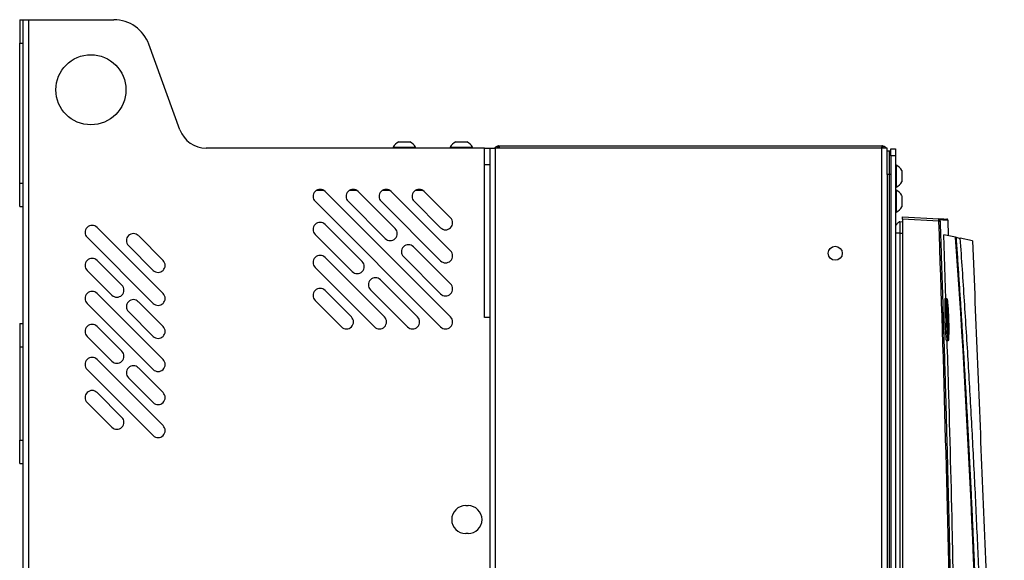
# Model space of a CAD drawing. Header units: millimetres. Extents: x 155400 to 158181, y 110641 to 115017.
# Tile 56 of 126: x 156177 to 156598, y 113231 to 113463. Entities that reach past the tile are written whole.
import ezdxf

# ---------------------------------------------------------------- set-up
doc = ezdxf.new("R2010")
doc.units = ezdxf.units.MM

msp = doc.modelspace()

# ---------------------------------------------------------------- linework, layer by layer
at = {"color": 7, "linetype": 'Continuous', "lineweight": 25}
for p, q in [((156176.56, 113462.52), (156176.56, 113452.52)), ((156176.56, 113462.52), (156178.06, 113462.52)), ((156178.06, 112557.27), (156178.06, 113462.52)), ((156178.06, 113462.52), (156180.46, 113462.52)), ((156180.46, 112557.27), (156180.46, 113462.52)), ((156180.46, 113462.52), (156216.84, 113462.52)), ((156176.56, 113452.52), (156178.06, 113452.52)), ((156176.56, 113392.52), (156176.56, 113452.52)), ((156245.19, 113415.42), (156231.87, 113452)), ((156375.66, 113407.52), (156256.46, 113407.52)), ((156336.51, 113407.9), (156336.51, 113407.52)), ((156336.51, 113407.9), (156346.01, 113407.9)), ((156338.89, 113410.27), (156343.64, 113410.27)), ((156346.01, 113407.52), (156346.01, 113407.9)), ((156360.91, 113407.9), (156360.91, 113407.52)), ((156360.91, 113407.9), (156370.41, 113407.9)), ((156363.28, 113410.27), (156368.03, 113410.27)), ((156370.41, 113407.52), (156370.41, 113407.9)), ((156375.66, 113400.52), (156375.66, 113407.52)), ((156378.06, 113400.52), (156378.06, 113407.52)), ((156378.06, 113407.52), (156380.31, 113407.52)), ((156380.31, 112557.27), (156380.31, 113407.52)), ((156545.81, 113407.52), (156380.31, 113407.52)), ((156381.81, 113408.52), (156545.81, 113408.52)), ((156545.81, 112557.27), (156545.81, 113407.52)), ((156548.06, 113407.52), (156545.81, 113407.52)), ((156548.06, 113396.27), (156548.06, 113407.52)), ((156549.06, 113406.27), (156548.06, 113406.27)), ((156549.56, 113407.27), (156551.56, 113407.27)), ((156549.56, 113404.27), (156549.56, 113407.27)), ((156551.56, 113404.27), (156549.56, 113404.27)), ((156549.56, 113404.27), (156549.56, 113001.57)), ((156551.56, 113407.27), (156551.56, 113404.27)), ((156551.56, 113404.27), (156551.56, 113001.57)), ((156375.66, 113335.02), (156375.66, 113400.52)), ((156378.05, 113335.02), (156378.05, 113400.52)), ((156551.94, 113400.27), (156551.56, 113400.27)), ((156551.94, 113400.27), (156551.94, 113390.77)), ((156548.06, 113396.27), (156548.06, 113024.27)), ((156549.06, 113396.27), (156548.06, 113396.27)), ((156549.06, 113024.27), (156549.06, 113396.27)), ((156554.31, 113397.9), (156554.31, 113393.15)), ((156176.56, 113382.52), (156176.56, 113392.52)), ((156176.56, 113392.52), (156178.06, 113392.52)), ((156551.56, 113390.77), (156551.94, 113390.77)), ((156303.75, 113389.52), (156306.63, 113389.52)), ((156361.05, 113335.28), (156307.31, 113389.02)), ((156317.89, 113389.52), (156320.77, 113389.52)), ((156337.36, 113373.11), (156321.45, 113389.02)), ((156332.03, 113389.52), (156334.92, 113389.52)), ((156361.05, 113363.56), (156335.59, 113389.02)), ((156346.17, 113389.52), (156349.06, 113389.52)), ((156361.05, 113377.7), (156349.74, 113389.02)), ((156551.94, 113389.57), (156551.56, 113389.57)), ((156551.94, 113389.57), (156551.94, 113380.07)), ((156554.31, 113387.19), (156554.31, 113382.44)), ((156176.56, 113382.52), (156178.06, 113382.52)), ((156356.81, 113331.03), (156303.07, 113384.77)), ((156333.12, 113368.86), (156317.21, 113384.77)), ((156356.81, 113359.32), (156331.35, 113384.77)), ((156356.81, 113373.46), (156345.49, 113384.77)), ((156551.56, 113380.07), (156551.94, 113380.07)), ((156554.56, 113378.14), (156570.21, 113377.32)), ((156323.22, 113358.96), (156307.31, 113374.87)), ((156553.49, 113376.03), (156554.56, 113376.07)), ((156554.56, 113377.14), (156554.56, 113002.14)), ((156570.2, 113376.32), (156554.56, 113377.14)), ((156574.32, 113370.03), (156574.1, 113376.67)), ((156209.69, 113373.61), (156237.97, 113345.32)), ((156227.37, 113370.07), (156237.97, 113359.46)), ((156318.98, 113354.72), (156303.07, 113370.63)), ((156553.49, 113371.14), (156554.56, 113371.14)), ((156553.49, 113371.14), (156553.49, 113208.92)), ((156573.16, 113342.96), (156572.29, 113370.47)), ((156577.38, 113369.39), (156572.29, 113370.47)), ((156205.45, 113369.36), (156233.73, 113341.08)), ((156223.12, 113365.83), (156233.73, 113355.22)), ((156361.05, 113349.42), (156345.14, 113365.33)), ((156584.59, 113367.85), (156579.35, 113368.97)), ((156209.69, 113359.46), (156220.29, 113348.86)), ((156332.77, 113335.28), (156307.31, 113360.73)), ((156356.81, 113345.17), (156340.9, 113361.08)), ((156205.45, 113355.22), (156216.05, 113344.61)), ((156328.52, 113331.03), (156303.07, 113356.49)), ((156346.91, 113335.28), (156331, 113351.19)), ((156209.69, 113345.32), (156237.97, 113317.04)), ((156318.62, 113335.28), (156307.31, 113346.59)), ((156342.67, 113331.03), (156326.76, 113346.94)), ((156205.45, 113341.08), (156233.73, 113312.79)), ((156227.37, 113341.79), (156237.97, 113331.18)), ((156314.38, 113331.03), (156303.07, 113342.35)), ((156572, 113327.93), (156572, 113340.34)), ((156572.82, 113343.14), (156573.58, 113343.14)), ((156573.58, 113343.14), (156573.65, 113342.91)), ((156223.12, 113337.54), (156233.73, 113326.94)), ((156176.56, 113332.52), (156178.06, 113332.52)), ((156176.56, 113332.52), (156176.56, 113322.52)), ((156378.06, 113335.02), (156375.66, 113335.02)), ((156378.06, 112931.02), (156378.06, 113335.02)), ((156209.69, 113331.18), (156220.29, 113320.57)), ((156205.45, 113326.94), (156216.05, 113316.33)), ((156573.38, 113325.14), (156574.13, 113325.14)), ((156176.56, 113322.52), (156178.06, 113322.52)), ((156176.56, 113322.52), (156176.56, 113282.52)), ((156209.69, 113317.04), (156237.97, 113288.75)), ((156205.45, 113312.79), (156233.73, 113284.51)), ((156227.37, 113313.5), (156237.97, 113302.9)), ((156223.12, 113309.26), (156233.73, 113298.65)), ((156209.69, 113302.9), (156220.29, 113292.29)), ((156205.45, 113298.65), (156216.05, 113288.05)), ((156176.56, 113282.52), (156178.06, 113282.52)), ((156176.56, 113272.52), (156176.56, 113282.52)), ((156176.56, 113272.52), (156178.06, 113272.52)), ((156367.56, 113254.52), (156368.56, 113254.52)), ((156368.56, 113242.52), (156367.56, 113242.52))]:
    msp.add_line(p, q, dxfattribs=at)
at = {"color": 7, "linetype": 'Continuous', "lineweight": 25, "flags": 128}
msp.add_lwpolyline([(156573.7, 113338.03), (156573.69, 113338.05), (156573.68, 113338.07), (156573.65, 113338.09), (156573.62, 113338.1), (156573.58, 113338.11), (156573.54, 113338.12), (156573.5, 113338.13), (156573.45, 113338.13)], dxfattribs=at)
at = {"color": 7, "linetype": 'Continuous', "lineweight": 25}
for centre, radius in [((156207.06, 113432.52), 15), ((156525.81, 113362.52), 3)]:
    msp.add_circle(centre, radius, dxfattribs=at)
for centre, radius, start, end in [((156216.84, 113446.52), 16, 20, 90), ((156256.46, 113419.52), 12, 200, 270), ((156341.26, 113405.52), 5.32, 116.5409, 153.3384), ((156341.26, 113405.52), 5.32, 26.6616, 63.4591), ((156365.66, 113405.52), 5.32, 116.5409, 153.3384), ((156365.66, 113405.52), 5.32, 26.6616, 63.4591), ((156549.55, 113395.52), 5.32, 26.5409, 63.3384), ((156549.55, 113395.52), 5.32, 296.6616, 333.4591), ((156305.19, 113386.89), 3, 45, 225), ((156319.33, 113386.89), 3, 45, 225), ((156333.47, 113386.89), 3, 45, 225), ((156347.62, 113386.89), 3, 45, 225), ((156549.55, 113384.82), 5.32, 26.5409, 63.3384), ((156549.55, 113384.82), 5.32, 296.6616, 333.4591), ((156207.57, 113371.48), 3, 45, 225), ((156305.19, 113372.75), 3, 45, 225), ((156358.93, 113375.58), 3, 225, 45), ((156567.86, 113446.37), 70.09, 271.9151, 272.3021), ((156570.18, 113376.82), 0.5, 1.968, 86.9776), ((156225.24, 113367.95), 3, 45, 225), ((156335.24, 113370.98), 3, 225, 45), ((156343.02, 113363.21), 3, 45, 225), ((156305.19, 113358.61), 3, 45, 225), ((156358.93, 113361.44), 3, 225, 45), ((156207.57, 113357.34), 3, 45, 225), ((156235.85, 113357.34), 3, 225, 45), ((156321.1, 113356.84), 3, 225, 45), ((156218.17, 113346.74), 3, 225, 45), ((156328.88, 113349.06), 3, 45, 225), ((156358.93, 113347.3), 3, 225, 45), ((156207.57, 113343.2), 3, 45, 225), ((156235.85, 113343.2), 3, 225, 45), ((156305.19, 113344.47), 3, 45, 225), ((156225.24, 113339.67), 3, 45, 225), ((156207.57, 113329.06), 3, 45, 225), ((156316.5, 113333.15), 3, 225, 45), ((156330.64, 113333.15), 3, 225, 45), ((156344.79, 113333.15), 3, 225, 45), ((156358.93, 113333.15), 3, 225, 45), ((156235.85, 113329.06), 3, 225, 45), ((156218.17, 113318.45), 3, 225, 45), ((156207.57, 113314.92), 3, 45, 225), ((156235.85, 113314.92), 3, 225, 45), ((156225.24, 113311.38), 3, 45, 225), ((156207.57, 113300.77), 3, 45, 225), ((156235.85, 113300.77), 3, 225, 45), ((156218.17, 113290.17), 3, 225, 45), ((156235.85, 113286.63), 3, 225, 45), ((156367.56, 113248.52), 6, 90, 270), ((156368.56, 113248.52), 6, 270, 90)]:
    msp.add_arc(centre, radius, start, end, dxfattribs=at)
for points, knots in [([(156375.66, 113407.52), (156375.71, 113407.52), (156375.81, 113407.52), (156375.96, 113407.52), (156376.11, 113407.52), (156376.26, 113407.52), (156376.4, 113407.52), (156376.64, 113407.52), (156376.95, 113407.52), (156377.31, 113407.52), (156377.61, 113407.52), (156377.82, 113407.52), (156377.95, 113407.52), (156378.02, 113407.52), (156378.04, 113407.52), (156378.05, 113407.52)], [0, 0, 0, 0, 0.041952, 0.083581, 0.125053, 0.166535, 0.208194, 0.250194, 0.375039, 0.50006, 0.624905, 0.749926, 0.833468, 0.91638, 1, 1, 1, 1]), ([(156379.94, 113407.52), (156380.04, 113407.68), (156380.17, 113407.82), (156380.44, 113408.07), (156380.59, 113408.18), (156380.92, 113408.35), (156381.09, 113408.41), (156381.44, 113408.5), (156381.63, 113408.52), (156381.81, 113408.52)], [0, 0, 0, 0, 0.25, 0.25, 0.5, 0.5, 0.75, 0.75, 1, 1, 1, 1]), ([(156381.81, 113408.52), (156381.75, 113408.52), (156381.69, 113408.5), (156381.57, 113408.42), (156381.51, 113408.35), (156381.4, 113408.18), (156381.35, 113408.07), (156381.26, 113407.82), (156381.22, 113407.68), (156381.19, 113407.52)], [0, 0, 0, 0, 0.25, 0.25, 0.5, 0.5, 0.75, 0.75, 1, 1, 1, 1]), ([(156546.43, 113407.52), (156546.4, 113407.68), (156546.36, 113407.82), (156546.27, 113408.07), (156546.21, 113408.18), (156546.1, 113408.35), (156546.05, 113408.41), (156545.93, 113408.5), (156545.87, 113408.52), (156545.81, 113408.52)], [0, 0, 0, 0, 0.25, 0.25, 0.5, 0.5, 0.75, 0.75, 1, 1, 1, 1]), ([(156545.81, 113408.52), (156545.81, 113408.52), (156545.82, 113408.52), (156545.82, 113408.52), (156545.82, 113408.52), (156546.09, 113408.52), (156546.44, 113408.46), (156547.01, 113408.2), (156547.41, 113407.94), (156547.6, 113407.61), (156547.65, 113407.52)], [0, 0, 0, 0, 0.004247, 0.00542, 0.006609, 0.007528, 0.372886, 0.491767, 0.87052, 1, 1, 1, 1]), ([(156549.06, 113396.27), (156549.06, 113397.58), (156549.06, 113398.89), (156549.06, 113401.31), (156549.06, 113402.42), (156549.06, 113404.27), (156549.06, 113405.01), (156549.06, 113406.01), (156549.06, 113406.27), (156549.06, 113406.27)], [0, 0, 0, 0, 0.25, 0.25, 0.5, 0.5, 0.75, 0.75, 1, 1, 1, 1]), ([(156375.66, 113400.52), (156375.96, 113400.52), (156376.26, 113400.52), (156376.82, 113400.52), (156377.08, 113400.52), (156377.52, 113400.52), (156377.7, 113400.52), (156377.96, 113400.52), (156378.04, 113400.52), (156378.06, 113400.52)], [0, 0, 0, 0, 0.25, 0.25, 0.5, 0.5, 0.75, 0.75, 1, 1, 1, 1]), ([(156554.56, 113377.14), (156554.56, 113377.26), (156554.56, 113377.38), (156554.56, 113377.63), (156554.56, 113377.75), (156554.56, 113377.94), (156554.56, 113378.02), (156554.56, 113378.12), (156554.56, 113378.14), (156554.56, 113378.14)], [0, 0, 0, 0, 0.25, 0.25, 0.5, 0.5, 0.75, 0.75, 1, 1, 1, 1]), ([(156553.49, 113376.03), (156553.44, 113376.03), (156553.38, 113376.01), (156553.24, 113375.96), (156553.15, 113375.91), (156552.94, 113375.78), (156552.82, 113375.7), (156552.57, 113375.49), (156552.43, 113375.37), (156552.18, 113375.11), (156552.07, 113374.97), (156551.87, 113374.71), (156551.79, 113374.59), (156551.66, 113374.38), (156551.62, 113374.29), (156551.57, 113374.14), (156551.56, 113374.08), (156551.56, 113374.03)], [0, 0, 0, 0, 0.125, 0.125, 0.25, 0.25, 0.375, 0.375, 0.5, 0.5, 0.625, 0.625, 0.75, 0.75, 0.875, 0.875, 1, 1, 1, 1]), ([(156553.49, 113376.03), (156553.49, 113376.03), (156553.49, 113375.9), (156553.49, 113375.41), (156553.49, 113375.05), (156553.49, 113374.14), (156553.49, 113373.6), (156553.49, 113372.42), (156553.49, 113371.78), (156553.49, 113371.14)], [0, 0, 0, 0, 0.25, 0.25, 0.5, 0.5, 0.75, 0.75, 1, 1, 1, 1]), ([(156570.2, 113376.32), (156570.2, 113376.35), (156570.2, 113376.42), (156570.21, 113376.52), (156570.21, 113376.62), (156570.21, 113376.72), (156570.21, 113376.82), (156570.21, 113376.9), (156570.21, 113376.98), (156570.21, 113377.06), (156570.21, 113377.13), (156570.21, 113377.18), (156570.21, 113377.23), (156570.21, 113377.27), (156570.21, 113377.3), (156570.21, 113377.31), (156570.21, 113377.32), (156570.21, 113377.32)], [0, 0, 0, 0, 0.0660156, 0.1321135, 0.198296, 0.2645659, 0.3309254, 0.3973773, 0.4639238, 0.5305675, 0.5973109, 0.6641564, 0.7311064, 0.7981633, 0.8653296, 0.9326077, 1, 1, 1, 1]), ([(156577.16, 113002.14), (156577.09, 113033.33), (156576.89, 113064.51), (156576.24, 113126.89), (156575.79, 113158.08), (156574.64, 113220.44), (156573.93, 113251.62), (156572.26, 113313.97), (156571.29, 113345.15), (156570.2, 113376.32)], [0, 0, 0, 0, 0.25, 0.25, 0.5, 0.5, 0.75, 0.75, 1, 1, 1, 1]), ([(156570.21, 113377.32), (156570.96, 113377.28), (156572.47, 113377.2), (156573.52, 113377.14), (156573.53, 113377.14), (156573.53, 113377.14)], [0, 0, 0, 0, 0.373336, 0.746663, 1, 1, 1, 1]), ([(156570.68, 113376.83), (156570.67, 113376.84), (156570.67, 113376.78), (156570.67, 113376.6), (156570.67, 113376.47), (156570.68, 113376.34)], [0, 0, 0, 0, 0.5, 0.5, 1, 1, 1, 1]), ([(156573.97, 113376.66), (156574, 113376.66), (156574.07, 113376.66), (156573.08, 113376.71), (156571.48, 113376.79), (156570.68, 113376.83)], [0, 0, 0, 0, 0.199962, 0.599978, 1, 1, 1, 1]), ([(156570.68, 113376.34), (156570.8, 113372.69), (156571.06, 113365.4), (156571.42, 113354.46), (156571.78, 113343.52), (156572.13, 113332.59), (156572.46, 113321.65), (156572.79, 113310.71), (156573.1, 113299.77), (156573.41, 113288.81), (156573.71, 113277.85), (156573.99, 113266.87), (156574.26, 113255.87), (156574.53, 113244.85), (156574.78, 113233.8), (156575.02, 113222.72), (156575.26, 113211.61), (156575.48, 113200.45), (156575.75, 113186.03), (156576.06, 113168.34), (156576.39, 113147.41), (156576.68, 113126.49), (156576.94, 113105.6), (156577.15, 113084.76), (156577.33, 113063.97), (156577.47, 113043.27), (156577.58, 113022.67), (156577.62, 113008.97), (156577.63, 113002.14)], [0, 0, 0, 0, 0.02925, 0.058487, 0.087717, 0.116944, 0.146175, 0.175415, 0.20467, 0.233945, 0.263249, 0.29259, 0.321979, 0.35143, 0.380952, 0.410557, 0.440258, 0.470066, 0.499991, 0.555911, 0.611847, 0.667756, 0.723592, 0.779309, 0.834858, 0.890185, 0.945242, 1, 1, 1, 1]), ([(156574.11, 113376.66), (156574.1, 113376.71), (156574.09, 113376.84), (156573.98, 113377), (156573.82, 113377.11), (156573.7, 113377.13), (156573.64, 113377.14)], [0, 0, 0, 0, 0.241203, 0.5, 0.758797, 1, 1, 1, 1]), ([(156553.49, 113371.14), (156553.44, 113371.14), (156553.38, 113371.14), (156553.24, 113371.14), (156553.15, 113371.14), (156552.94, 113371.14), (156552.82, 113371.14), (156552.57, 113371.14), (156552.43, 113371.14), (156552.18, 113371.14), (156552.07, 113371.14), (156551.87, 113371.14), (156551.79, 113371.14), (156551.66, 113371.14), (156551.62, 113371.14), (156551.57, 113371.14), (156551.56, 113371.14), (156551.56, 113371.14)], [0, 0, 0, 0, 0.125, 0.125, 0.25, 0.25, 0.375, 0.375, 0.5, 0.5, 0.625, 0.625, 0.75, 0.75, 0.875, 0.875, 1, 1, 1, 1]), ([(156577.38, 113369.39), (156577.39, 113369.38), (156577.42, 113369.38), (156577.45, 113369.37), (156577.49, 113369.36), (156577.51, 113369.36), (156577.53, 113369.36), (156577.53, 113369.36), (156577.53, 113369.36)], [0, 0, 0, 0, 0.168698, 0.332627, 0.500701, 0.749928, 0.874591, 1, 1, 1, 1]), ([(156577.53, 113369.36), (156577.7, 113366.89), (156578.04, 113361.95), (156578.54, 113354.55), (156579.03, 113347.15), (156579.51, 113339.75), (156579.97, 113332.34), (156580.43, 113324.94), (156580.87, 113317.54), (156581.31, 113310.14), (156581.73, 113302.74), (156582.14, 113295.34), (156582.54, 113287.94), (156582.93, 113280.54), (156583.31, 113273.13), (156583.68, 113265.74), (156584.04, 113258.34), (156584.38, 113250.94), (156584.72, 113243.54), (156585.04, 113236.14), (156585.36, 113228.74), (156585.66, 113221.35), (156585.95, 113213.95), (156586.23, 113206.55), (156586.51, 113199.16), (156586.77, 113191.76), (156587.02, 113184.37), (156587.25, 113176.98), (156587.48, 113169.58), (156587.7, 113162.19), (156587.9, 113154.8), (156588.1, 113147.41), (156588.28, 113140.02), (156588.46, 113132.63), (156588.62, 113125.24), (156588.77, 113117.85), (156588.87, 113112.93), (156588.91, 113110.47)], [0, 0, 0, 0, 0.0286306, 0.057258, 0.0858822, 0.1145032, 0.1431209, 0.1717353, 0.2003465, 0.2289543, 0.2575587, 0.2861598, 0.3147574, 0.3433515, 0.3719422, 0.4005294, 0.4291131, 0.4576931, 0.4862696, 0.5148425, 0.5434117, 0.5719773, 0.6005391, 0.6290972, 0.6576516, 0.6862021, 0.7147488, 0.7432917, 0.7718307, 0.8003659, 0.828897, 0.8574243, 0.8859475, 0.9144667, 0.9429819, 0.971493, 1, 1, 1, 1]), ([(156591.66, 113046.66), (156591.65, 113048.21), (156591.62, 113051.57), (156591.58, 113056.61), (156591.54, 113061.78), (156591.48, 113067.43), (156591.39, 113075.83), (156591.25, 113086.07), (156590.98, 113103.94), (156590.45, 113130.82), (156589.49, 113167.61), (156588.42, 113198.96), (156587.53, 113221.35), (156586.97, 113234.78), (156586.36, 113248.21), (156585.73, 113261.64), (156585.06, 113275.07), (156584.35, 113288.49), (156583.61, 113301.91), (156582.83, 113315.33), (156582.01, 113328.75), (156581.16, 113342.16), (156580.28, 113355.56), (156579.66, 113364.5), (156579.35, 113368.97)], [0, 0, 0, 0, 0.014401, 0.03125, 0.046875, 0.0625, 0.083787, 0.125, 0.157754, 0.25, 0.37501, 0.499999, 0.541684, 0.583365, 0.625044, 0.666719, 0.708392, 0.750061, 0.791727, 0.833389, 0.875048, 0.916702, 0.958353, 1, 1, 1, 1]), ([(156584.59, 113367.85), (156585.3, 113350.43), (156586.01, 113332.83), (156587.45, 113297.41), (156588.17, 113279.59), (156590.34, 113225.94), (156591.8, 113189.95), (156593.97, 113136.34), (156594.69, 113118.54), (156595.59, 113096.44), (156595.86, 113089.82), (156596.17, 113082.12), (156596.31, 113078.69), (156596.36, 113077.46), (156596.37, 113077.18), (156596.38, 113077.04), (156596.39, 113076.65), (156596.4, 113076.43), (156596.42, 113076.02), (156596.43, 113075.83), (156596.44, 113075.46), (156596.45, 113075.28), (156596.47, 113074.77), (156596.48, 113074.46), (156596.51, 113073.84), (156596.52, 113073.55), (156596.54, 113072.96), (156596.55, 113072.67), (156596.58, 113072.08), (156596.59, 113071.79), (156596.61, 113071.31), (156596.61, 113071.15), (156596.63, 113070.9), (156596.63, 113070.81), (156596.64, 113070.64), (156596.65, 113070.21), (156596.7, 113069.08), (156596.74, 113068.03), (156596.88, 113064.5), (156597, 113061.63), (156597.24, 113055.85), (156597.35, 113052.94), (156597.59, 113047.17), (156597.7, 113044.31), (156597.87, 113040.11), (156597.94, 113038.55), (156598, 113037.02), (156598.01, 113036.68), (156598.02, 113036.51), (156598.04, 113036.05), (156598.05, 113035.77), (156598.08, 113035), (156598.1, 113034.57), (156598.13, 113033.8), (156598.14, 113033.46), (156598.17, 113032.87), (156598.18, 113032.61), (156598.19, 113032.28), (156598.19, 113032.18), (156598.2, 113032.01), (156598.2, 113031.93), (156598.21, 113031.84), (156598.21, 113031.82), (156598.21, 113031.78), (156598.21, 113031.77), (156598.21, 113031.77), (156598.21, 113031.77), (156598.21, 113031.77), (156598.21, 113031.77), (156598.21, 113031.77), (156598.21, 113031.77), (156598.21, 113031.77)], [0, 0, 0, 0, 0.125, 0.125, 0.25, 0.25, 0.5, 0.5, 0.625, 0.625, 0.65625, 0.671875, 0.679688, 0.680664, 0.680664, 0.681641, 0.681641, 0.683594, 0.683594, 0.685547, 0.685547, 0.6875, 0.6875, 0.691406, 0.691406, 0.695313, 0.695313, 0.699219, 0.699219, 0.703125, 0.703125, 0.705078, 0.705078, 0.706055, 0.706055, 0.707031, 0.710938, 0.71875, 0.71875, 0.75, 0.75, 0.78125, 0.78125, 0.8125, 0.8125, 0.828125, 0.830078, 0.830078, 0.832031, 0.832031, 0.835938, 0.835938, 0.84375, 0.84375, 0.851563, 0.851563, 0.859375, 0.859375, 0.863281, 0.863281, 0.867188, 0.867188, 0.869141, 0.869141, 0.871094, 0.871094, 0.875, 0.875, 0.9375, 0.9375, 1, 1, 1, 1]), ([(156572.82, 113343.14), (156572.78, 113343.14), (156572.75, 113342.9), (156572.7, 113342), (156572.68, 113341.34), (156572.67, 113339.65), (156572.68, 113338.66), (156572.71, 113336.48), (156572.74, 113335.3), (156572.82, 113332.95), (156572.86, 113331.77), (156572.96, 113329.6), (156573.02, 113328.6), (156573.13, 113326.94), (156573.19, 113326.27), (156573.29, 113325.37), (156573.34, 113325.14), (156573.38, 113325.14)], [0, 0, 0, 0, 0.125, 0.125, 0.25, 0.25, 0.375, 0.375, 0.5, 0.5, 0.625, 0.625, 0.75, 0.75, 0.875, 0.875, 1, 1, 1, 1]), ([(156573.45, 113338.13), (156573.45, 113338.22), (156573.45, 113338.4), (156573.44, 113338.67), (156573.44, 113338.93), (156573.44, 113339.18), (156573.44, 113339.44), (156573.44, 113339.68), (156573.44, 113339.93), (156573.44, 113340.16), (156573.44, 113340.39), (156573.44, 113340.62), (156573.44, 113340.83), (156573.44, 113341.04), (156573.44, 113341.24), (156573.45, 113341.43), (156573.45, 113341.62), (156573.46, 113341.79), (156573.46, 113341.96), (156573.47, 113342.11), (156573.47, 113342.26), (156573.48, 113342.39), (156573.48, 113342.52), (156573.49, 113342.63), (156573.5, 113342.74), (156573.51, 113342.83), (156573.52, 113342.91), (156573.53, 113342.98), (156573.54, 113343.04), (156573.55, 113343.08), (156573.56, 113343.11), (156573.57, 113343.13), (156573.57, 113343.14), (156573.58, 113343.14)], [0, 0, 0, 0, 0.0303123, 0.0607399, 0.0912931, 0.1219826, 0.1528192, 0.1838145, 0.2149802, 0.2463288, 0.2778734, 0.309601, 0.3413882, 0.373229, 0.4051371, 0.4371262, 0.46921, 0.5014026, 0.533718, 0.5661707, 0.5987753, 0.6315469, 0.664488, 0.6975455, 0.7307128, 0.7639906, 0.7973789, 0.8308775, 0.8644857, 0.8982026, 0.9320275, 0.9659599, 1, 1, 1, 1]), ([(156573.84, 113342.82), (156573.8, 113342.77), (156573.73, 113342.66), (156573.68, 113340.92), (156573.69, 113338.99), (156573.7, 113338.03)], [0, 0, 0, 0, 0.305476, 0.651658, 1, 1, 1, 1]), ([(156573.79, 113339.92), (156573.8, 113340.36), (156573.82, 113340.67), (156573.86, 113341.04), (156573.88, 113341.09), (156573.93, 113340.96), (156573.95, 113340.89), (156573.98, 113340.67), (156574, 113340.53), (156574.05, 113340.01), (156574.09, 113339.56), (156574.16, 113338.43), (156574.2, 113337.78), (156574.25, 113336.7), (156574.26, 113336.33), (156574.29, 113335.56), (156574.31, 113335.17), (156574.34, 113334.39), (156574.35, 113334), (156574.37, 113333.21), (156574.38, 113332.82), (156574.4, 113332.06), (156574.4, 113331.69), (156574.42, 113330.96), (156574.42, 113330.62), (156574.42, 113330.29)], [0, 0, 0, 0, 0.125, 0.125, 0.25, 0.25, 0.3125, 0.3125, 0.375, 0.375, 0.5, 0.5, 0.625, 0.625, 0.6875, 0.6875, 0.75, 0.75, 0.8125, 0.8125, 0.875, 0.875, 0.9375, 0.9375, 1, 1, 1, 1]), ([(156574.49, 113330.27), (156574.47, 113331.36), (156574.43, 113333.53), (156574.31, 113337.03), (156574.15, 113340.08), (156573.99, 113342.1), (156573.88, 113343.03), (156573.84, 113342.84), (156573.84, 113342.82)], [0, 0, 0, 0, 0.195534, 0.391074, 0.586581, 0.781892, 0.977122, 1, 1, 1, 1]), ([(156573.85, 113340.9), (156573.85, 113340.82), (156573.89, 113340.3), (156573.97, 113338.92), (156574.06, 113336.86), (156574.14, 113334.59), (156574.21, 113332.28), (156574.23, 113330.86), (156574.25, 113330.15)], [0, 0, 0, 0, 0.034734, 0.227921, 0.420759, 0.613387, 0.806511, 1, 1, 1, 1]), ([(156574.13, 113325.14), (156574.12, 113325.14), (156574.12, 113325.14), (156574.1, 113325.16), (156574.08, 113325.22), (156574.05, 113325.34), (156574.02, 113325.55), (156573.98, 113325.9), (156573.93, 113326.42), (156573.87, 113327.16), (156573.8, 113328.14), (156573.74, 113329.16), (156573.69, 113330.09), (156573.66, 113330.82), (156573.63, 113331.56), (156573.6, 113332.29), (156573.57, 113333.03), (156573.55, 113333.75), (156573.53, 113334.45), (156573.51, 113335.13), (156573.49, 113335.79), (156573.48, 113336.42), (156573.47, 113337.02), (156573.46, 113337.59), (156573.45, 113337.95), (156573.45, 113338.13)], [0, 0, 0, 0, 0.014184, 0.036355, 0.066451, 0.104437, 0.150351, 0.204347, 0.266376, 0.336294, 0.414031, 0.499936, 0.544721, 0.588321, 0.630931, 0.672596, 0.713227, 0.75275, 0.791134, 0.82851, 0.864889, 0.900246, 0.934563, 0.967828, 1, 1, 1, 1]), ([(156573.54, 113339.7), (156573.54, 113339.65), (156573.54, 113339.55), (156573.53, 113339.39), (156573.53, 113339.22), (156573.53, 113339.05), (156573.53, 113338.86), (156573.53, 113338.67), (156573.53, 113338.46), (156573.53, 113338.25), (156573.53, 113338.03), (156573.53, 113337.81), (156573.53, 113337.58), (156573.53, 113337.34), (156573.54, 113337.1), (156573.54, 113336.85), (156573.55, 113336.6), (156573.55, 113336.34), (156573.56, 113336.08), (156573.56, 113335.81), (156573.57, 113335.54), (156573.57, 113335.27), (156573.58, 113334.99), (156573.59, 113334.71), (156573.6, 113334.43), (156573.6, 113334.25), (156573.61, 113334.15)], [0, 0, 0, 0, 0.040767, 0.081444, 0.122098, 0.162793, 0.203598, 0.24463, 0.285907, 0.32733, 0.368799, 0.410217, 0.451599, 0.493029, 0.534579, 0.576321, 0.618336, 0.660634, 0.702944, 0.745123, 0.787265, 0.829441, 0.871724, 0.914191, 0.956922, 1, 1, 1, 1]), ([(156573.7, 113338.03), (156573.71, 113337.51), (156573.72, 113336.97), (156573.73, 113336.15), (156573.74, 113335.87), (156573.75, 113335.3), (156573.76, 113335.01), (156573.79, 113334.15), (156573.81, 113333.58), (156573.85, 113332.45), (156573.87, 113331.88), (156573.92, 113330.8), (156573.94, 113330.28), (156573.98, 113329.53), (156573.99, 113329.29), (156574.02, 113328.82), (156574.03, 113328.6), (156574.06, 113328.17), (156574.07, 113327.97), (156574.1, 113327.57), (156574.12, 113327.39), (156574.16, 113326.86), (156574.18, 113326.56), (156574.22, 113326.18), (156574.24, 113326.06), (156574.26, 113325.86), (156574.27, 113325.77), (156574.31, 113325.55), (156574.33, 113325.45), (156574.37, 113325.4), (156574.38, 113325.39), (156574.4, 113325.41), (156574.4, 113325.43), (156574.43, 113325.54), (156574.45, 113325.67), (156574.47, 113326.05), (156574.48, 113326.28), (156574.5, 113326.71), (156574.5, 113326.86), (156574.5, 113327.19), (156574.51, 113327.37), (156574.51, 113327.94), (156574.51, 113328.35), (156574.51, 113329.26), (156574.5, 113329.75), (156574.49, 113330.27)], [0, 0, 0, 0, 0.0625, 0.0625, 0.09375, 0.09375, 0.125, 0.125, 0.1875, 0.1875, 0.25, 0.25, 0.3125, 0.3125, 0.34375, 0.34375, 0.375, 0.375, 0.40625, 0.40625, 0.4375, 0.4375, 0.5, 0.5, 0.53125, 0.53125, 0.5625, 0.5625, 0.625, 0.625, 0.65625, 0.65625, 0.6875, 0.6875, 0.75, 0.75, 0.8125, 0.8125, 0.84375, 0.84375, 0.875, 0.875, 0.9375, 0.9375, 1, 1, 1, 1]), ([(156574.1, 113334.14), (156574.09, 113334.22), (156574.09, 113334.4), (156574.08, 113334.67), (156574.07, 113334.94), (156574.06, 113335.22), (156574.05, 113335.5), (156574.04, 113335.79), (156574.02, 113336.08), (156574.01, 113336.37), (156574, 113336.67), (156573.98, 113336.96), (156573.97, 113337.26), (156573.95, 113337.68), (156573.91, 113338.26), (156573.88, 113338.86), (156573.84, 113339.32), (156573.82, 113339.61), (156573.8, 113339.83), (156573.79, 113339.94), (156573.78, 113339.98)], [0, 0, 0, 0, 0.0363611, 0.0737014, 0.1120208, 0.1513192, 0.1915967, 0.232853, 0.2750882, 0.3183021, 0.3624946, 0.4076657, 0.4538152, 0.5009429, 0.609889, 0.7505779, 0.8351296, 0.9048849, 0.9598421, 1, 1, 1, 1]), ([(156574.34, 113327.38), (156574.32, 113327.34), (156574.26, 113327.23), (156574.15, 113328.31), (156574.02, 113330.25), (156573.9, 113332.82), (156573.81, 113335.57), (156573.77, 113338.17), (156573.78, 113339.34), (156573.79, 113339.92)], [0, 0, 0, 0, 0.111147, 0.259131, 0.407439, 0.555615, 0.703661, 0.851606, 1, 1, 1, 1]), ([(156574.17, 113328.59), (156574.17, 113328.64), (156574.17, 113328.73), (156574.18, 113328.89), (156574.18, 113329.06), (156574.18, 113329.25), (156574.19, 113329.45), (156574.19, 113329.66), (156574.19, 113329.89), (156574.19, 113330.13), (156574.18, 113330.39), (156574.18, 113330.66), (156574.18, 113330.95), (156574.17, 113331.25), (156574.17, 113331.57), (156574.16, 113331.9), (156574.15, 113332.24), (156574.14, 113332.6), (156574.13, 113332.97), (156574.12, 113333.35), (156574.11, 113333.74), (156574.1, 113334), (156574.1, 113334.14)], [0, 0, 0, 0, 0.0390869, 0.0793203, 0.1207007, 0.1632286, 0.2069047, 0.2517291, 0.2977025, 0.344825, 0.3930969, 0.4425186, 0.4930901, 0.5448118, 0.5976837, 0.6517059, 0.7068786, 0.7632018, 0.8206755, 0.8792998, 0.9390747, 1, 1, 1, 1]), ([(156574.17, 113328.59), (156574.23, 113328.59), (156574.29, 113328.57), (156574.39, 113328.49), (156574.41, 113328.44), (156574.42, 113328.39)], [0, 0, 0, 0, 0.5, 0.5, 1, 1, 1, 1]), ([(156574.26, 113328.57), (156574.26, 113328.4), (156574.26, 113327.97), (156574.26, 113327.67), (156574.26, 113327.49)], [0, 0, 0, 0, 0.385908, 1, 1, 1, 1]), ([(156574.42, 113328.39), (156574.41, 113328.14), (156574.4, 113327.93), (156574.39, 113327.59), (156574.38, 113327.46), (156574.36, 113327.37)], [0, 0, 0, 0, 0.5, 0.5, 1, 1, 1, 1]), ([(156574.42, 113330.29), (156574.43, 113329.92), (156574.43, 113329.57), (156574.43, 113328.93), (156574.42, 113328.64), (156574.42, 113328.39)], [0, 0, 0, 0, 0.5, 0.5, 1, 1, 1, 1]), ([(156576.88, 113198.46), (156576.6, 113212.87), (156575.9, 113248.74), (156574.83, 113290.96), (156573.93, 113318.78), (156573.73, 113325.14)], [0, 0, 0, 0, 0.34109, 0.849372, 1, 1, 1, 1]), ([(156574.23, 113326.17), (156574.22, 113325.91), (156574.2, 113325.28), (156574.15, 113325.19), (156574.13, 113325.14)], [0, 0, 0, 0, 0.405405, 1, 1, 1, 1])]:
    msp.add_open_spline(points, degree=3, knots=knots, dxfattribs=at)
for points in [[(156381.81, 113408.52), (156381.83, 113408.52), (156381.86, 113408.47), (156381.89, 113408.35)], [(156381.89, 113408.35), (156381.91, 113408.24), (156381.94, 113408.07), (156381.96, 113407.87)], [(156381.96, 113407.87), (156381.98, 113407.76), (156381.99, 113407.65), (156382, 113407.52)], [(156545.65, 113407.87), (156545.64, 113407.76), (156545.63, 113407.65), (156545.61, 113407.52)], [(156545.73, 113408.35), (156545.71, 113408.24), (156545.68, 113408.07), (156545.65, 113407.87)], [(156545.81, 113408.52), (156545.78, 113408.52), (156545.76, 113408.47), (156545.73, 113408.35)], [(156549.56, 113406.18), (156549.39, 113406.24), (156549.22, 113406.27), (156549.06, 113406.27)], [(156549.56, 113396.27), (156549.39, 113396.27), (156549.22, 113396.27), (156549.06, 113396.27)], [(156588.77, 113110.46), (156587.17, 113196.85), (156583.38, 113283.19), (156577.38, 113369.39)], [(156577.53, 113369.36), (156578.17, 113369.22), (156578.78, 113369.09), (156579.35, 113368.97)]]:
    msp.add_open_spline(points, degree=3, dxfattribs=at)

doc.saveas('drawing.dxf')
